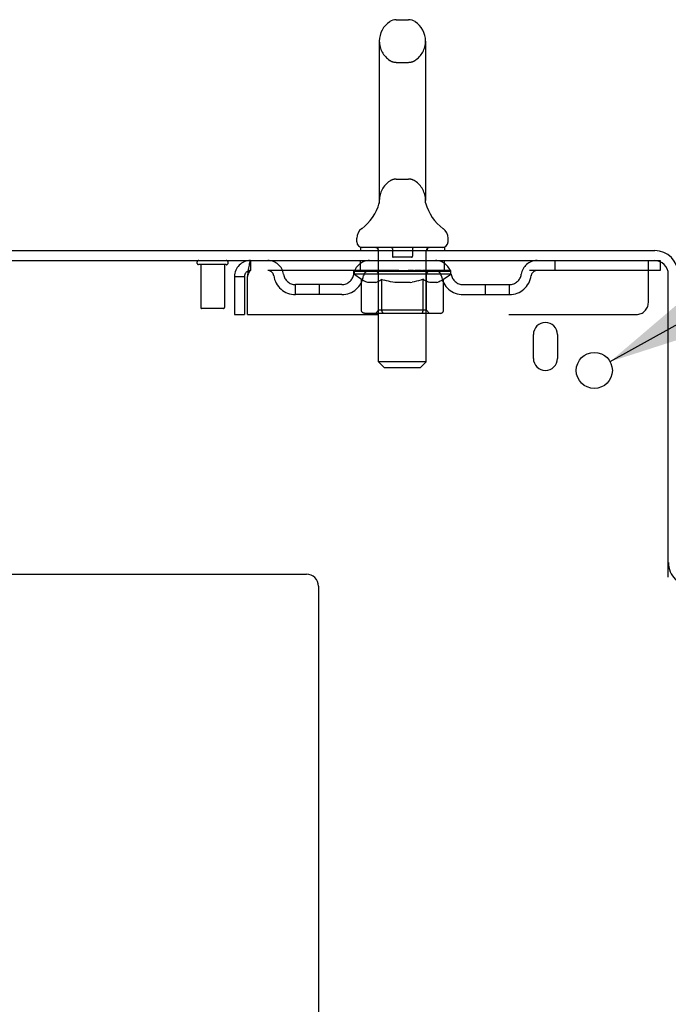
# Model space of a CAD drawing. Header units: inches. Extents: x 0 to 248, y 0 to 160.
# Tile 10 of 73: x 21 to 28, y 108 to 118. Entities that reach past the tile are written whole.
import ezdxf

# ---------------------------------------------------------------- set-up
doc = ezdxf.new("R2010")
doc.units = ezdxf.units.IN
doc.header["$LTSCALE"] = 13.627625
doc.header["$MEASUREMENT"] = 0
doc.linetypes.add('HIDDEN', pattern=[0.2, 0.1, -0.1])
doc.layers.get('0').update_dxf_attribs({"linetype": 'CONTINUOUS'})
doc.layers.add('DEFAULT_2', color=8, linetype='HIDDEN')
doc.layers.add('DIMENSIONS', color=7, linetype='CONTINUOUS')
doc.styles.get("Standard").update_dxf_attribs({"font": 'arial.ttf'})
doc.styles.add('TEXTSTYLE_1', font='gdt', dxfattribs={"width": 0.8})
doc.dimstyles.new('DIMSTYLE_2', dxfattribs={"dimtxt": 1.093125, "dimasz": 1.4575, "dimexe": 0.09, "dimexo": 0.07, "dimgap": 0.09, "dimtad": 0, "dimtih": 1, "dimtoh": 1, "dimzin": 4, "dimdsep": 46, "dimtxsty": 'Standard', "dimblk": '_FILLED', "dimblk1": '_FILLED', "dimblk2": '_FILLED', "dimcen": 0.09, "dimadec": 3, "dimazin": 1, "dimtfac": 1, "dimtdec": 3, "dimtofl": 0, "dimtmove": 0, "dimatfit": 1, "dimldrblk": '_FILLED', "dimfxl": 0, "dimtolj": 1, "dimtzin": 4, "dimarcsym": 0})

# ---------------------------------------------------------------- blocks, each defined once
blk = doc.blocks.new('_FILLED')
at = {"color": 0, "linetype": 'ByBlock'}
blk.add_solid([(0, 0), (-1, 0.2), (-1, -0.2)], dxfattribs=at)
blk = doc.blocks.new('*D19')
at = {"layer": 'DIMENSIONS', "color": 2, "linetype": 'Continuous'}
for p, q in [((27.101, 114.68), (29.926, 116.256)), ((29.926, 116.256), (31.201, 116.256))]:
    blk.add_line(p, q, dxfattribs=at)
at = {"layer": 'DIMENSIONS', "color": 2, "linetype": 'Continuous', "xscale": 1.4575, "yscale": 1.4575, "zscale": 1.4575, "rotation": 209.1540166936}
blk.add_blockref('_FILLED', (27.101, 114.68), dxfattribs=at)
at = {"layer": 'DIMENSIONS', "color": 2, "linetype": 'Continuous', "insert": (31.748, 116.803), "char_height": 1.09312, "width": 3.57873, "attachment_point": 1, "line_spacing_factor": 0.9, "style": 'TEXTSTYLE_1'}
blk.add_mtext('{\\fgdt;n}\\fArial;.38', dxfattribs=at)

msp = doc.modelspace()

# ---------------------------------------------------------------- linework, layer by layer
at = {"color": 7, "linetype": 'Continuous'}
for p, q in [((24.873, 118.247), (25.001, 118.247)), ((24.696, 118.024), (24.696, 116.361)), ((25.179, 118.024), (25.179, 116.361)), ((24.696, 116.361), (24.696, 116.357)), ((25.178, 116.357), (25.179, 116.361)), ((25.178, 116.355), (25.178, 116.357)), ((24.69, 116.317), (24.69, 116.316)), ((24.694, 116.332), (24.693, 116.331)), ((24.695, 116.338), (24.694, 116.337)), ((24.694, 116.337), (24.694, 116.336)), ((24.694, 116.336), (24.694, 116.335)), ((24.694, 116.335), (24.694, 116.334)), ((24.694, 116.334), (24.694, 116.333)), ((24.694, 116.333), (24.694, 116.332)), ((24.695, 116.342), (24.695, 116.341)), ((24.695, 116.341), (24.695, 116.34)), ((24.695, 116.34), (24.695, 116.339)), ((24.695, 116.339), (24.695, 116.338)), ((25.18, 116.332), (25.18, 116.333)), ((25.181, 116.33), (25.18, 116.332)), ((25.184, 116.316), (25.184, 116.317)), ((25.184, 116.317), (25.184, 116.317)), ((24.462, 115.929), (24.462, 115.967)), ((25.412, 115.929), (25.412, 115.967)), ((24.5, 115.869), (24.5, 115.839)), ((25.375, 115.869), (24.5, 115.869)), ((25.375, 115.869), (25.375, 115.839))]:
    msp.add_line(p, q, dxfattribs=at)
at = {"color": 3, "linetype": 'Continuous'}
for p, q in [((9.864, 115.839), (27.566, 115.839)), ((9.902, 115.735), (27.566, 115.735)), ((27.708, 112.431), (27.708, 115.592)), ((26.302, 114.714), (26.302, 114.964)), ((26.552, 114.964), (26.552, 114.714)), ((12.062, 112.464), (23.937, 112.464)), ((24.062, 112.339), (24.062, 49.964))]:
    msp.add_line(p, q, dxfattribs=at)
at = {"color": 7, "linetype": 'Continuous'}
for points in [[(24.696, 116.357), (24.696, 116.356), (24.696, 116.355), (24.696, 116.354), (24.696, 116.354), (24.696, 116.353), (24.696, 116.352), (24.696, 116.352), (24.696, 116.351), (24.696, 116.35), (24.696, 116.35), (24.695, 116.349), (24.695, 116.349), (24.695, 116.348), (24.695, 116.347), (24.695, 116.347), (24.695, 116.346), (24.695, 116.346), (24.695, 116.345), (24.695, 116.344), (24.695, 116.344), (24.695, 116.343), (24.695, 116.343), (24.695, 116.342)], [(25.18, 116.333), (25.18, 116.334), (25.18, 116.334), (25.18, 116.335), (25.18, 116.335), (25.18, 116.336), (25.18, 116.337), (25.18, 116.337), (25.18, 116.338), (25.179, 116.338), (25.179, 116.339), (25.179, 116.339), (25.179, 116.34), (25.179, 116.341), (25.179, 116.341), (25.179, 116.342), (25.179, 116.342), (25.179, 116.343), (25.179, 116.344), (25.179, 116.344), (25.179, 116.345), (25.179, 116.346), (25.179, 116.346), (25.179, 116.347), (25.179, 116.348), (25.179, 116.348), (25.179, 116.349), (25.179, 116.35), (25.178, 116.35), (25.178, 116.351), (25.178, 116.352), (25.178, 116.353), (25.178, 116.353), (25.178, 116.354), (25.178, 116.355), (25.178, 116.355)], [(24.693, 116.331), (24.693, 116.33), (24.693, 116.33)]]:
    msp.add_lwpolyline(points, dxfattribs=at)
at = {"color": 3, "linetype": 'Continuous'}
msp.add_circle((26.937, 114.589), 0.188, dxfattribs=at)
at = {"color": 7, "linetype": 'Continuous'}
for centre, radius, start, end in [((24.937, 118.024), 0.241, 123.1848, 180), ((24.873, 118.122), 0.125, 90, 123.1848), ((25.001, 118.122), 0.125, 56.8152, 90), ((24.937, 118.024), 0.241, 0, 56.8152), ((24.213, 116.467), 0.5, 306.7414, 344.6791), ((25.661, 116.467), 0.5, 195.3209, 233.2586), ((24.587, 115.967), 0.125, 126.7414, 180), ((25.287, 115.967), 0.125, 0, 53.2586), ((24.522, 115.929), 0.06, 180, 270), ((25.352, 115.929), 0.06, 270, 360)]:
    msp.add_arc(centre, radius, start, end, dxfattribs=at)
at = {"color": 3, "linetype": 'Continuous'}
for centre, radius, start, end in [((27.566, 115.592), 0.246, 0, 90), ((27.566, 115.592), 0.142, 0, 90), ((26.427, 114.964), 0.125, 0, 180), ((26.427, 114.714), 0.125, 180, 360), ((23.937, 112.339), 0.125, 0, 90)]:
    msp.add_arc(centre, radius, start, end, dxfattribs=at)
at = {"layer": 'DEFAULT_2', "color": 8, "linetype": 'HIDDEN'}
for p, q in [((24.873, 117.802), (25.001, 117.802)), ((24.873, 116.584), (25.001, 116.584)), ((24.696, 116.356), (24.696, 116.355)), ((25.178, 116.356), (25.178, 116.357)), ((24.69, 116.316), (24.69, 116.316)), ((24.69, 116.316), (24.69, 116.316)), ((24.69, 116.316), (24.69, 116.316)), ((24.694, 116.337), (24.694, 116.337)), ((24.694, 116.336), (24.694, 116.336)), ((24.694, 116.335), (24.694, 116.335)), ((24.694, 116.334), (24.694, 116.334)), ((24.694, 116.334), (24.694, 116.333)), ((24.695, 116.349), (24.695, 116.349)), ((24.695, 116.349), (24.695, 116.349)), ((24.695, 116.348), (24.695, 116.348)), ((24.695, 116.347), (24.695, 116.347)), ((24.695, 116.347), (24.695, 116.347)), ((24.695, 116.346), (24.695, 116.346)), ((24.695, 116.342), (24.695, 116.341)), ((24.695, 116.342), (24.695, 116.342)), ((24.695, 116.341), (24.695, 116.34)), ((24.695, 116.34), (24.695, 116.339)), ((24.695, 116.338), (24.695, 116.338)), ((24.696, 116.352), (24.696, 116.351)), ((24.696, 116.35), (24.696, 116.35)), ((25.178, 116.352), (25.178, 116.353)), ((25.178, 116.35), (25.178, 116.35)), ((25.179, 116.349), (25.179, 116.349)), ((25.179, 116.348), (25.179, 116.348)), ((25.179, 116.34), (25.179, 116.341)), ((25.18, 116.334), (25.18, 116.334)), ((25.18, 116.332), (25.18, 116.333)), ((24.68, 115.869), (24.68, 115.839)), ((24.832, 115.859), (24.832, 115.779)), ((25.042, 115.859), (25.042, 115.779)), ((25.195, 115.869), (25.195, 115.839)), ((24.688, 114.679), (24.688, 115.839)), ((25.032, 115.769), (24.842, 115.769)), ((25.186, 114.679), (25.186, 115.839)), ((23.1, 115.692), (22.816, 115.692)), ((22.834, 115.692), (22.834, 115.245)), ((23.082, 115.692), (23.082, 115.245)), ((23.354, 115.735), (23.354, 115.631)), ((24.5, 115.631), (24.5, 115.735)), ((25.375, 115.631), (25.375, 115.735)), ((26.525, 115.735), (26.525, 115.631)), ((27.5, 115.297), (27.5, 115.735)), ((27.566, 115.735), (27.625, 115.735)), ((27.625, 115.735), (27.625, 115.631)), ((23.187, 115.568), (23.187, 115.172)), ((23.187, 115.568), (23.291, 115.568)), ((23.291, 115.568), (23.291, 115.172)), ((23.321, 115.172), (23.321, 115.568)), ((27.625, 115.631), (23.354, 115.631)), ((24.431, 115.593), (24.431, 115.631)), ((24.51, 115.538), (24.431, 115.593)), ((25.443, 115.593), (24.431, 115.593)), ((24.438, 115.625), (24.438, 115.631)), ((24.445, 115.623), (24.445, 115.625)), ((24.445, 115.623), (25.429, 115.623)), ((24.453, 115.623), (24.453, 115.625)), ((24.453, 115.623), (24.453, 115.625)), ((24.461, 115.625), (24.461, 115.631)), ((24.474, 115.623), (24.474, 115.625)), ((24.476, 115.623), (24.476, 115.625)), ((24.499, 115.625), (24.499, 115.631)), ((24.51, 115.623), (24.51, 115.625)), ((24.51, 115.214), (24.51, 115.538)), ((24.51, 115.538), (24.521, 115.53)), ((24.512, 115.623), (24.512, 115.625)), ((24.676, 115.625), (24.515, 115.625)), ((24.549, 115.625), (24.549, 115.631)), ((24.55, 115.623), (24.55, 115.625)), ((24.551, 115.623), (24.551, 115.625)), ((24.553, 115.623), (24.553, 115.625)), ((24.559, 115.623), (24.559, 115.625)), ((24.559, 115.623), (24.559, 115.625)), ((24.562, 115.623), (24.562, 115.625)), ((24.564, 115.623), (24.564, 115.626)), ((24.568, 115.623), (24.568, 115.625)), ((24.579, 115.623), (24.579, 115.625)), ((24.594, 115.623), (24.594, 115.627)), ((24.594, 115.623), (24.594, 115.625)), ((24.61, 115.623), (24.61, 115.625)), ((24.612, 115.625), (24.612, 115.631)), ((24.619, 115.623), (24.619, 115.625)), ((24.623, 115.623), (24.623, 115.625)), ((24.63, 115.623), (24.63, 115.625)), ((24.639, 115.623), (24.639, 115.629)), ((24.651, 115.623), (24.651, 115.625)), ((24.654, 115.623), (24.654, 115.625)), ((24.676, 115.623), (24.676, 115.625)), ((24.729, 115.625), (24.68, 115.625)), ((24.684, 115.625), (24.684, 115.631)), ((24.687, 115.216), (24.687, 115.591)), ((24.689, 115.623), (24.689, 115.625)), ((24.693, 115.623), (24.693, 115.625)), ((24.698, 115.623), (24.698, 115.63)), ((24.701, 115.623), (24.701, 115.625)), ((24.71, 115.623), (24.71, 115.625)), ((24.724, 115.538), (24.713, 115.531)), ((24.724, 115.214), (24.724, 115.538)), ((24.724, 115.538), (24.747, 115.53)), ((24.729, 115.623), (24.729, 115.625)), ((24.789, 115.625), (24.742, 115.625)), ((24.758, 115.623), (24.758, 115.625)), ((24.764, 115.625), (24.764, 115.631)), ((24.767, 115.623), (24.767, 115.625)), ((24.769, 115.623), (24.769, 115.63)), ((24.771, 115.623), (24.771, 115.625)), ((24.777, 115.623), (24.777, 115.626)), ((24.789, 115.623), (24.789, 115.625)), ((24.853, 115.625), (24.81, 115.625)), ((24.82, 115.623), (24.82, 115.625)), ((24.846, 115.625), (24.937, 115.631)), ((24.849, 115.625), (24.849, 115.631)), ((24.85, 115.631), (24.849, 115.631)), ((24.85, 115.625), (24.85, 115.631)), ((24.85, 115.623), (24.85, 115.625)), ((24.853, 115.623), (24.853, 115.626)), ((24.853, 115.623), (24.853, 115.625)), ((24.854, 115.623), (24.854, 115.625)), ((24.92, 115.625), (24.882, 115.625)), ((24.886, 115.623), (24.886, 115.625)), ((24.92, 115.623), (24.92, 115.625)), ((24.935, 115.626), (24.935, 115.625)), ((24.935, 115.623), (24.935, 115.626)), ((24.935, 115.623), (24.935, 115.625)), ((24.937, 115.625), (24.937, 115.631)), ((24.937, 115.631), (25.028, 115.625)), ((24.939, 115.623), (24.939, 115.626)), ((24.939, 115.626), (24.939, 115.625)), ((24.939, 115.623), (24.939, 115.625)), ((24.954, 115.623), (24.954, 115.625)), ((24.954, 115.625), (24.992, 115.625)), ((24.988, 115.623), (24.988, 115.625)), ((25.02, 115.623), (25.02, 115.625)), ((25.021, 115.623), (25.021, 115.626)), ((25.021, 115.623), (25.021, 115.625)), ((25.021, 115.625), (25.064, 115.625)), ((25.024, 115.625), (25.024, 115.631)), ((25.024, 115.631), (25.025, 115.631)), ((25.025, 115.625), (25.025, 115.631)), ((25.025, 115.623), (25.025, 115.625)), ((25.054, 115.623), (25.054, 115.625)), ((25.085, 115.623), (25.085, 115.625)), ((25.085, 115.625), (25.132, 115.625)), ((25.097, 115.623), (25.097, 115.626)), ((25.103, 115.623), (25.103, 115.625)), ((25.105, 115.623), (25.105, 115.63)), ((25.107, 115.623), (25.107, 115.625)), ((25.11, 115.625), (25.11, 115.631)), ((25.116, 115.623), (25.116, 115.625)), ((25.152, 115.539), (25.129, 115.531)), ((25.145, 115.623), (25.145, 115.625)), ((25.145, 115.625), (25.194, 115.625)), ((25.152, 115.214), (25.152, 115.539)), ((25.152, 115.539), (25.164, 115.531)), ((25.164, 115.623), (25.164, 115.625)), ((25.173, 115.623), (25.173, 115.625)), ((25.176, 115.623), (25.176, 115.63)), ((25.181, 115.623), (25.181, 115.625)), ((25.185, 115.623), (25.185, 115.625)), ((25.187, 115.216), (25.187, 115.591)), ((25.19, 115.625), (25.19, 115.631)), ((25.198, 115.623), (25.198, 115.625)), ((25.198, 115.625), (25.443, 115.625)), ((25.22, 115.623), (25.22, 115.625)), ((25.223, 115.623), (25.223, 115.625)), ((25.235, 115.623), (25.235, 115.629)), ((25.244, 115.623), (25.244, 115.625)), ((25.251, 115.623), (25.251, 115.625)), ((25.255, 115.623), (25.255, 115.625)), ((25.262, 115.625), (25.262, 115.631)), ((25.264, 115.623), (25.264, 115.625)), ((25.28, 115.623), (25.28, 115.627)), ((25.28, 115.623), (25.28, 115.625)), ((25.295, 115.623), (25.295, 115.625)), ((25.306, 115.623), (25.306, 115.625)), ((25.31, 115.623), (25.31, 115.626)), ((25.312, 115.623), (25.312, 115.625)), ((25.315, 115.623), (25.315, 115.625)), ((25.315, 115.623), (25.315, 115.625)), ((25.321, 115.623), (25.321, 115.625)), ((25.323, 115.623), (25.323, 115.625)), ((25.324, 115.623), (25.324, 115.625)), ((25.325, 115.625), (25.325, 115.631)), ((25.346, 115.628), (25.442, 115.629)), ((25.346, 115.625), (25.346, 115.628)), ((25.366, 115.539), (25.354, 115.531)), ((25.362, 115.623), (25.362, 115.625)), ((25.364, 115.623), (25.364, 115.625)), ((25.366, 115.539), (25.443, 115.593)), ((25.366, 115.214), (25.366, 115.539)), ((25.375, 115.625), (25.375, 115.631)), ((25.398, 115.623), (25.398, 115.625)), ((25.4, 115.623), (25.4, 115.625)), ((25.413, 115.625), (25.413, 115.631)), ((25.421, 115.623), (25.421, 115.625)), ((25.422, 115.623), (25.422, 115.625)), ((25.429, 115.623), (25.429, 115.625)), ((25.436, 115.625), (25.436, 115.631)), ((25.442, 115.625), (25.442, 115.629)), ((25.443, 115.593), (25.443, 115.625)), ((23.822, 115.38), (23.822, 115.484)), ((24.305, 115.484), (23.822, 115.484)), ((24.072, 115.38), (24.072, 115.484)), ((24.532, 115.524), (24.521, 115.53)), ((24.543, 115.518), (24.532, 115.524)), ((24.554, 115.512), (24.543, 115.518)), ((24.565, 115.508), (24.554, 115.512)), ((24.575, 115.504), (24.565, 115.508)), ((24.658, 115.504), (24.575, 115.504)), ((24.658, 115.504), (24.669, 115.508)), ((24.68, 115.512), (24.669, 115.508)), ((24.691, 115.518), (24.68, 115.512)), ((24.702, 115.524), (24.691, 115.518)), ((24.713, 115.531), (24.702, 115.524)), ((24.77, 115.524), (24.747, 115.531)), ((24.792, 115.518), (24.769, 115.524)), ((24.814, 115.512), (24.792, 115.518)), ((24.836, 115.508), (24.814, 115.512)), ((24.858, 115.504), (24.836, 115.508)), ((25.016, 115.504), (24.858, 115.504)), ((25.016, 115.504), (25.038, 115.508)), ((25.061, 115.513), (25.038, 115.508)), ((25.083, 115.518), (25.061, 115.512)), ((25.106, 115.524), (25.083, 115.518)), ((25.129, 115.531), (25.106, 115.524)), ((25.176, 115.524), (25.164, 115.531)), ((25.187, 115.518), (25.175, 115.524)), ((25.198, 115.512), (25.187, 115.518)), ((25.21, 115.508), (25.198, 115.512)), ((25.221, 115.504), (25.21, 115.508)), ((25.296, 115.504), (25.221, 115.504)), ((25.296, 115.504), (25.308, 115.508)), ((25.319, 115.512), (25.307, 115.508)), ((25.331, 115.518), (25.319, 115.512)), ((25.342, 115.524), (25.33, 115.518)), ((25.354, 115.531), (25.342, 115.524)), ((25.569, 115.484), (26.052, 115.484)), ((25.802, 115.38), (25.802, 115.484)), ((26.052, 115.38), (26.052, 115.484)), ((24.305, 115.38), (23.822, 115.38)), ((25.569, 115.38), (26.052, 115.38)), ((23.072, 115.235), (22.844, 115.235)), ((23.187, 115.172), (23.291, 115.172)), ((23.321, 115.172), (27.375, 115.172)), ((25.332, 115.184), (24.544, 115.184)), ((24.687, 115.216), (24.655, 115.184)), ((25.187, 115.216), (24.687, 115.216)), ((24.728, 115.195), (24.727, 115.198)), ((24.733, 115.188), (24.731, 115.19)), ((24.737, 115.185), (24.735, 115.186)), ((24.739, 115.185), (24.737, 115.185)), ((24.741, 115.184), (24.739, 115.185)), ((25.187, 115.216), (25.219, 115.184)), ((24.748, 114.619), (24.688, 114.679)), ((25.186, 114.679), (24.688, 114.679)), ((24.748, 114.619), (25.126, 114.619)), ((25.126, 114.619), (25.186, 114.679))]:
    msp.add_line(p, q, dxfattribs=at)
for points in [[(23.354, 115.735), (23.352, 115.734), (23.349, 115.731), (23.347, 115.725), (23.345, 115.718), (23.342, 115.709), (23.34, 115.698), (23.338, 115.686), (23.335, 115.672), (23.333, 115.657), (23.33, 115.64), (23.328, 115.623), (23.326, 115.605), (23.323, 115.586), (23.321, 115.568)], [(23.354, 115.631), (23.352, 115.63), (23.349, 115.629), (23.347, 115.627), (23.345, 115.625), (23.342, 115.621), (23.34, 115.617), (23.338, 115.612), (23.335, 115.607), (23.333, 115.601), (23.33, 115.595), (23.328, 115.589), (23.326, 115.582), (23.323, 115.575), (23.321, 115.568)], [(24.544, 115.184), (24.54, 115.185), (24.536, 115.185), (24.532, 115.186), (24.528, 115.188), (24.525, 115.19), (24.521, 115.192), (24.518, 115.195), (24.515, 115.198), (24.513, 115.202), (24.512, 115.206), (24.511, 115.21), (24.51, 115.214)], [(24.726, 115.202), (24.725, 115.206), (24.724, 115.21), (24.724, 115.214)], [(24.727, 115.198), (24.726, 115.202), (24.725, 115.206), (24.724, 115.21), (24.724, 115.214)], [(24.735, 115.186), (24.733, 115.188), (24.731, 115.19), (24.73, 115.192), (24.728, 115.195)], [(25.135, 115.184), (25.137, 115.185), (25.139, 115.185), (25.141, 115.186), (25.143, 115.188), (25.145, 115.19), (25.146, 115.192), (25.148, 115.195), (25.149, 115.198), (25.15, 115.202), (25.151, 115.206), (25.152, 115.21), (25.152, 115.214)], [(25.332, 115.184), (25.336, 115.185), (25.34, 115.185), (25.344, 115.186), (25.348, 115.188), (25.351, 115.19), (25.355, 115.192), (25.358, 115.195), (25.361, 115.198), (25.363, 115.202), (25.364, 115.206), (25.365, 115.21), (25.366, 115.214)]]:
    msp.add_lwpolyline(points, dxfattribs=at)
for centre, radius, start, end in [((24.937, 118.024), 0.241, 180, 236.8152), ((24.937, 118.024), 0.241, 303.1848, 360), ((24.873, 117.927), 0.125, 236.8152, 270), ((25.001, 117.927), 0.125, 270, 303.1848), ((24.937, 116.361), 0.241, 123.1848, 180), ((24.873, 116.459), 0.125, 90, 123.1848), ((25.001, 116.459), 0.125, 56.8152, 90), ((24.937, 116.361), 0.241, 0, 56.8152), ((24.658, 115.839), 0.03, 0, 90), ((24.822, 115.859), 0.01, 0, 90), ((25.052, 115.859), 0.01, 90, 180), ((25.216, 115.839), 0.03, 90, 180), ((24.842, 115.779), 0.01, 180, 270), ((25.032, 115.779), 0.01, 270, 360), ((22.816, 115.713), 0.0215, 90, 270), ((23.1, 115.713), 0.0215, 270, 90), ((23.354, 115.568), 0.167, 90, 180), ((23.533, 115.568), 0.167, 8.0716, 90), ((24.595, 115.568), 0.167, 90, 171.9284), ((25.28, 115.568), 0.167, 8.0716, 90), ((26.341, 115.568), 0.167, 90, 171.9284), ((23.354, 115.568), 0.063, 90, 180), ((23.534, 115.568), 0.0625, 7.9863, 90), ((23.822, 115.609), 0.229, 187.9863, 270), ((23.822, 115.609), 0.125, 188.0716, 270), ((24.305, 115.609), 0.125, 270, 351.9284), ((24.305, 115.609), 0.229, 270, 352.0137), ((24.594, 115.568), 0.0625, 90, 172.0137), ((24.655, 115.591), 0.0318, 0, 90), ((25.219, 115.591), 0.0318, 90, 180), ((25.28, 115.568), 0.0625, 7.9863, 90), ((25.569, 115.609), 0.229, 187.9863, 270), ((25.569, 115.609), 0.125, 188.0716, 270), ((26.052, 115.609), 0.125, 270, 351.9284), ((26.052, 115.609), 0.229, 270, 352.0137), ((26.34, 115.568), 0.0625, 90, 172.0137), ((22.844, 115.245), 0.01, 180, 270), ((23.072, 115.245), 0.01, 270, 360), ((27.375, 115.297), 0.125, 270, 360), ((27.955, 112.585), 0.246, 180, 270)]:
    msp.add_arc(centre, radius, start, end, dxfattribs=at)
for centre, major_axis, ratio, start_param, end_param in [((24.937, 115.631), (0.506, 0.005), 0.05963, 2.96643, 3.140963), ((24.415, 115.621), (0.158, 0), 0.060556, 0.430652, 1.470503), ((24.937, 115.631), (0.506, 0), 0.060556, -3.141593, -2.96706), ((24.415, 115.616), (0.158, 0.002), 0.05963, 1.376596, 1.469874), ((24.937, 115.631), (0.506, 0.011), 0.05688, 2.791345, 2.965878), ((24.396, 115.621), (0.158, 0.002), 0.05963, 0.25549, 1.295341), ((24.45, 115.621), (0.158, -0.002), 0.05963, 0.605815, 1.645666), ((24.937, 115.631), (0.506, -0.005), 0.05963, -2.96643, -2.791898), ((24.45, 115.616), (0.158, 0), 0.060556, 1.551758, 1.645036), ((24.396, 115.616), (0.158, 0.003), 0.05688, 1.20151, 1.294789), ((24.451, 115.618), (0.131, 0.001), 0.05963, 1.065228, 1.614276), ((24.435, 115.618), (0.131, 0.003), 0.05688, 0.890143, 1.43919), ((24.482, 115.618), (0.131, 0), 0.060556, 1.240391, 1.789438), ((24.937, 115.631), (0.506, 0.015), 0.052395, 2.616403, 2.790936), ((24.393, 115.621), (0.158, 0.003), 0.05688, 0.080405, 1.120256), ((24.5, 115.621), (0.158, -0.003), 0.05688, 0.7809, 1.820751), ((24.937, 115.631), (0.506, -0.011), 0.05688, -2.791345, -2.616812), ((24.5, 115.616), (0.158, -0.002), 0.05963, 1.72692, 1.820198), ((24.393, 115.616), (0.158, 0.005), 0.052395, 1.026568, 1.119847), ((24.435, 115.618), (0.131, 0.004), 0.052395, 0.715201, 1.264248), ((24.526, 115.618), (0.131, -0.001), 0.05963, 1.415553, 1.9646), ((24.937, 115.631), (0.506, 0.02), 0.046319, 2.441654, 2.616187), ((24.564, 115.621), (0.158, -0.005), 0.052395, 0.955842, 1.995693), ((24.937, 115.631), (0.506, -0.015), 0.052395, -2.616403, -2.44187), ((24.406, 115.621), (0.158, 0.005), 0.052395, -0.094537, 0.945314), ((24.564, 115.616), (0.158, -0.003), 0.05688, 1.902006, 1.995284), ((24.406, 115.616), (0.158, 0.006), 0.046319, 0.851819, 0.945098), ((24.45, 115.618), (0.131, 0.005), 0.046319, 0.540452, 1.089499), ((24.583, 115.618), (0.131, -0.003), 0.05688, 1.590638, 2.139686), ((24.937, 115.631), (0.506, 0.024), 0.038841, 2.267123, 2.441656), ((24.638, 115.621), (0.158, -0.006), 0.046319, 1.130591, 2.170442), ((24.436, 115.621), (0.158, 0.006), 0.046319, -0.269286, 0.770565), ((24.937, 115.631), (0.506, -0.02), 0.046319, -2.441654, -2.267121), ((24.638, 115.616), (0.158, -0.005), 0.052395, 2.076947, 2.170226), ((24.436, 115.616), (0.158, 0.007), 0.038841, 0.677289, 0.770567), ((24.479, 115.618), (0.131, 0.006), 0.038841, 0.365921, 0.914969), ((24.651, 115.618), (0.131, -0.004), 0.052395, 1.76558, 2.314627), ((24.937, 115.631), (0.506, 0.027), 0.030195, 2.09281, 2.267343), ((24.722, 115.621), (0.158, -0.007), 0.038841, 1.305122, 2.344973), ((24.481, 115.621), (0.158, 0.007), 0.038841, -0.443817, 0.596034), ((24.937, 115.631), (0.506, -0.024), 0.038841, -2.267123, -2.092591), ((24.722, 115.616), (0.158, -0.006), 0.046319, 2.251696, 2.344975), ((24.481, 115.616), (0.158, 0.008), 0.030195, 0.502975, 0.596254), ((24.523, 115.618), (0.131, 0.007), 0.030195, 0.191608, 0.740655), ((24.727, 115.618), (0.131, -0.005), 0.046319, 1.940329, 2.489376), ((24.539, 115.621), (0.158, 0.008), 0.030195, -0.61813, 0.421721), ((24.937, 115.631), (0.506, 0.029), 0.020645, 1.918687, 2.09322), ((24.812, 115.621), (0.158, -0.008), 0.030195, 1.479435, 2.519286), ((24.937, 115.631), (0.506, -0.027), 0.030195, -2.09281, -1.918277), ((24.812, 115.616), (0.158, -0.007), 0.038841, 2.426227, 2.519505), ((24.539, 115.616), (0.158, 0.009), 0.020645, 0.328852, 0.422131), ((24.579, 115.618), (0.131, 0.007), 0.020645, 0.017485, 0.566532), ((24.81, 115.618), (0.131, -0.006), 0.038841, 2.11486, 2.663907), ((24.61, 115.621), (0.158, 0.009), 0.020645, -0.792253, 0.247598), ((24.937, 115.631), (0.506, 0.03), 0.010478, 1.744704, 1.919237), ((24.907, 115.621), (0.158, -0.009), 0.020645, 1.653558, 2.693409), ((24.937, 115.631), (0.506, -0.029), 0.020645, -1.918687, -1.744154), ((24.907, 115.616), (0.158, -0.008), 0.030195, 2.60054, 2.693819), ((24.61, 115.616), (0.158, 0.009), 0.010478, 0.154869, 0.248148), ((24.646, 115.618), (0.131, 0.008), 0.010478, 6.126688, 6.675735), ((24.896, 115.618), (0.131, -0.007), 0.030195, 2.289173, 2.83822), ((24.691, 115.621), (0.158, 0.009), 0.010478, -0.966236, -0.000846), ((25.002, 115.621), (0.158, -0.009), 0.010478, 1.827541, 2.867392), ((24.937, 115.631), (0.506, -0.03), 0.010478, -1.744704, -1.570171), ((25.002, 115.616), (0.158, -0.009), 0.020645, 2.774664, 2.867942), ((24.984, 115.618), (0.131, -0.007), 0.020645, 2.463296, 3.012344), ((24.872, 115.621), (0.158, 0.009), 0.010478, 0.274201, 1.314052), ((24.804, 115.618), (0.131, 0.008), 0.010478, -0.000483, 0.504314), ((24.779, 115.616), (0.158, 0.009), 0.010478, 0.099668, 0.192946), ((24.937, 115.631), (0.506, 0.03), 0.010478, -1.571421, -1.396888), ((25.095, 115.616), (0.158, -0.009), 0.010478, 2.948646, 3.041925), ((25.07, 115.618), (0.131, -0.008), 0.010478, 2.637279, 3.142076), ((24.967, 115.621), (0.158, 0.009), 0.020645, 0.448184, 1.488034), ((24.89, 115.618), (0.131, 0.007), 0.020645, 0.129249, 0.678296), ((24.872, 115.616), (0.158, 0.009), 0.020645, 0.273651, 0.366929), ((25.183, 115.621), (0.158, -0.009), 0.010478, -3.140747, -2.175357), ((24.937, 115.631), (0.506, 0.029), 0.020645, -1.397439, -1.222906), ((24.937, 115.631), (0.506, -0.03), 0.010478, 1.222355, 1.396888), ((25.062, 115.621), (0.158, 0.008), 0.030195, 0.622307, 1.662158), ((24.978, 115.618), (0.131, 0.007), 0.030195, 0.303372, 0.852419), ((25.228, 115.618), (0.131, -0.008), 0.010478, 2.749043, 3.29809), ((25.264, 115.621), (0.158, -0.009), 0.020645, 2.893995, 3.933846), ((24.967, 115.616), (0.158, 0.008), 0.030195, 0.447774, 0.541052), ((25.264, 115.616), (0.158, -0.009), 0.010478, 2.893445, 2.986723), ((24.937, 115.631), (0.506, 0.027), 0.030195, -1.223315, -1.048783), ((24.937, 115.631), (0.506, -0.029), 0.020645, 1.048373, 1.222906), ((25.152, 115.621), (0.158, 0.007), 0.038841, 0.79662, 1.836471), ((25.064, 115.618), (0.131, 0.006), 0.038841, 0.477686, 1.026733), ((25.295, 115.618), (0.131, -0.007), 0.020645, 2.57506, 3.124108), ((25.335, 115.621), (0.158, -0.008), 0.030195, 2.719872, 3.759723), ((25.236, 115.621), (0.158, 0.006), 0.046319, 0.971151, 2.011002), ((25.062, 115.616), (0.158, 0.007), 0.038841, 0.622087, 0.715366), ((25.335, 115.616), (0.158, -0.009), 0.020645, 2.719462, 2.812741), ((24.937, 115.631), (0.506, 0.024), 0.038841, -1.049002, -0.874469), ((24.937, 115.631), (0.506, -0.027), 0.030195, 0.87425, 1.048783), ((25.147, 115.618), (0.131, 0.005), 0.046319, 0.652216, 1.201263), ((25.31, 115.621), (0.158, 0.005), 0.052395, 1.1459, 2.185751), ((25.351, 115.618), (0.131, -0.007), 0.030195, 2.400937, 2.949985), ((25.393, 115.621), (0.158, -0.007), 0.038841, 2.545558, 3.585409), ((25.223, 115.618), (0.131, 0.004), 0.052395, 0.826965, 1.376012), ((25.152, 115.616), (0.158, 0.006), 0.046319, 0.796618, 0.889896), ((25.393, 115.616), (0.158, -0.008), 0.030195, 2.545339, 2.638617), ((25.374, 115.621), (0.158, 0.003), 0.05688, 1.320842, 2.360692), ((24.937, 115.631), (0.506, 0.02), 0.046319, -0.874471, -0.699939), ((24.937, 115.631), (0.506, -0.024), 0.038841, 0.699936, 0.874469), ((25.438, 115.621), (0.158, -0.006), 0.046319, 2.371028, 3.410879), ((25.395, 115.618), (0.131, -0.006), 0.038841, 2.226624, 2.775671), ((25.291, 115.618), (0.131, 0.003), 0.05688, 1.001907, 1.550954), ((25.424, 115.621), (0.158, 0.002), 0.05963, 1.495927, 2.535778), ((25.468, 115.621), (0.158, -0.005), 0.052395, 2.196279, 3.23613), ((25.424, 115.618), (0.131, -0.005), 0.046319, 2.052093, 2.601141), ((25.236, 115.616), (0.158, 0.005), 0.052395, 0.971367, 1.064645), ((25.459, 115.621), (0.158, 0), 0.060556, 2.364024, 2.71094), ((25.438, 115.616), (0.158, -0.007), 0.038841, 2.371026, 2.464304), ((25.481, 115.621), (0.158, -0.003), 0.05688, 2.021337, 3.061188), ((24.937, 115.631), (0.506, 0.015), 0.052395, -0.699723, -0.52519), ((24.937, 115.631), (0.506, -0.02), 0.046319, 0.525406, 0.699939), ((25.479, 115.621), (0.158, -0.002), 0.05963, 1.846251, 2.886102), ((25.348, 115.618), (0.131, 0.001), 0.05963, 1.176993, 1.72604), ((25.439, 115.618), (0.131, -0.004), 0.052395, 1.877344, 2.426392), ((25.392, 115.618), (0.131, 0), 0.060556, 1.352155, 1.901202), ((25.439, 115.618), (0.131, -0.003), 0.05688, 1.702402, 2.25145), ((25.423, 115.618), (0.131, -0.001), 0.05963, 1.527317, 2.076364), ((25.31, 115.616), (0.158, 0.003), 0.05688, 1.146309, 1.239587), ((25.468, 115.616), (0.158, -0.006), 0.046319, 2.196495, 2.289773), ((24.937, 115.631), (0.506, 0.011), 0.05688, -0.524781, -0.350248), ((24.937, 115.631), (0.506, -0.015), 0.052395, 0.350657, 0.52519), ((25.459, 115.616), (0.158, -0.002), 0.05963, 1.764997, 1.971333), ((25.374, 115.616), (0.158, 0.002), 0.05963, 1.321394, 1.414673), ((25.481, 115.616), (0.158, -0.005), 0.052395, 2.021746, 2.115024), ((24.937, 115.631), (0.506, 0.005), 0.05963, -0.349695, -0.175162), ((24.937, 115.631), (0.506, -0.011), 0.05688, 0.175715, 0.350248), ((25.424, 115.616), (0.158, 0), 0.060556, 1.496556, 1.589835), ((25.479, 115.616), (0.158, -0.003), 0.05688, 1.846804, 1.940083), ((24.937, 115.631), (0.506, -0.005), 0.05963, 6.27665, 6.458348), ((24.937, 115.631), (0.506, 0), 0.060556, -0.174533, -0.058352)]:
    msp.add_ellipse(centre, major_axis=major_axis, ratio=ratio, start_param=start_param, end_param=end_param, dxfattribs=at)

# ---------------------------------------------------------------- dimensions: what is measured, and where the dimension line sits
at = {"layer": 'DIMENSIONS', "color": 2, "linetype": 'Continuous'}
dim = msp.add_diameter_dim_2p(p1=(27.101, 114.68), p2=(26.773, 114.497), text='%%c<>', dimstyle='DIMSTYLE_2', override={"dimpost": '<>'}, dxfattribs=at)
dim.commit()
dim.dimension.update_dxf_attribs({"geometry": '*D19', "text_midpoint": (33.537, 116.256), "dimtype": 163})

doc.saveas('drawing.dxf')
